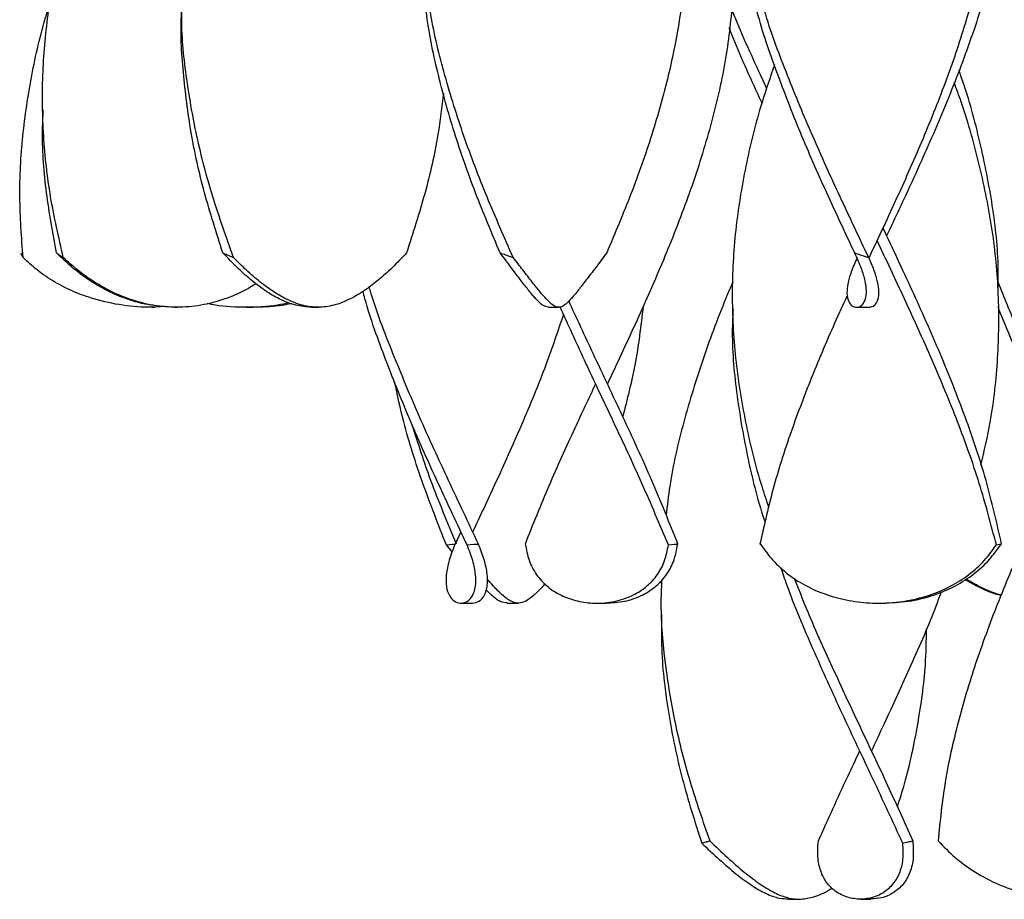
# Model space of a CAD drawing. Header units: millimetres. Extents: x 1128 to 3106, y 573 to 3385.
# Tile 7 of 46: x 1182 to 1348, y 1608 to 1757. Entities that reach past the tile are written whole.
import ezdxf

# ---------------------------------------------------------------- set-up
doc = ezdxf.new("R2010")
doc.units = ezdxf.units.MM

msp = doc.modelspace()

# ---------------------------------------------------------------- linework, layer by layer
at = {"color": 7, "linetype": 'Continuous', "lineweight": 25}
for p, q in [((1185.76, 1741.48), (1185.76, 1741.48)), ((1181.95, 1724.82), (1181.95, 1724.82)), ((1325.77, 1717.33), (1325.39, 1716.47)), ((1204.25, 1708.15), (1204.65, 1708.15)), ((1206.68, 1708.27), (1204.65, 1708.15)), ((1208.06, 1708.15), (1208.46, 1708.15)), ((1220.19, 1708.15), (1221.34, 1708.15)), ((1231.17, 1708.15), (1232.32, 1708.15)), ((1271.18, 1708.15), (1272.95, 1708.15)), ((1302.31, 1708.15), (1302.31, 1708.15)), ((1323.28, 1708.15), (1325.45, 1708.15)), ((1347.31, 1708.15), (1347.31, 1708.15)), ((1256.43, 1670.22), (1255.46, 1668.15)), ((1253.98, 1668), (1255.01, 1668.15)), ((1254.99, 1666.83), (1253.98, 1668)), ((1255.01, 1668.15), (1255.46, 1668.15)), ((1255.46, 1668.15), (1255.46, 1668.15)), ((1257.48, 1668), (1258.64, 1668.15)), ((1258.64, 1668.15), (1259.41, 1668.15)), ((1267.27, 1668.15), (1267.32, 1668.15)), ((1291.5, 1668), (1292.47, 1668.15)), ((1292.47, 1668.15), (1293.12, 1668.15)), ((1306.96, 1668.15), (1307.05, 1668.15)), ((1346.91, 1668), (1347.44, 1668.15)), ((1347.44, 1668.15), (1347.8, 1668.15)), ((1290.33, 1661.51), (1290.01, 1661.72)), ((1256.44, 1658.15), (1258.42, 1658.15)), ((1264.25, 1658.15), (1266.13, 1658.15)), ((1279.42, 1658.15), (1280.97, 1658.15)), ((1290.24, 1658.15), (1290.24, 1658.15)), ((1327.03, 1658.15), (1327.73, 1658.15)), ((1311.87, 1608.15), (1313.6, 1608.15)), ((1323.94, 1608.15), (1325.68, 1608.15))]:
    msp.add_line(p, q, dxfattribs=at)
at = {"color": 7, "linetype": 'Continuous', "lineweight": 25, "flags": 128}
for points in [[(1328.38, 1720.22), (1328.38, 1720.22), (1328.38, 1720.22)], [(1325.37, 1716.48), (1325.37, 1716.48), (1325.37, 1716.48)], [(1279.19, 1695.22), (1279.19, 1695.22), (1279.19, 1695.22)], [(1281.19, 1695.22), (1281.19, 1695.22), (1281.19, 1695.22)], [(1256.43, 1670.22), (1256.43, 1670.22), (1256.43, 1670.22)], [(1258.43, 1670.22), (1258.43, 1670.22), (1258.43, 1670.22)], [(1323.81, 1633.15), (1323.81, 1633.15), (1323.81, 1633.15)], [(1325.81, 1633.15), (1325.81, 1633.15), (1325.81, 1633.15)]]:
    msp.add_lwpolyline(points, dxfattribs=at)
at = {"color": 7, "linetype": 'Continuous', "lineweight": 25}
for points, knots in [([(1332.69, 1856.69), (1333.99, 1853.84), (1336.8, 1847.66), (1340.83, 1837.82), (1344.56, 1827.15), (1347.5, 1816.15), (1349.38, 1805.15), (1350.1, 1794.15), (1349.61, 1783.23), (1347.99, 1772.4), (1345.34, 1761.65), (1341.79, 1750.91), (1337.5, 1740.16), (1332.95, 1729.93), (1329.82, 1723.28), (1328.37, 1720.22)], [0, 0, 0, 0, 0.0625799, 0.1358483, 0.2164628, 0.2970707, 0.3776654, 0.4582613, 0.5388727, 0.6176363, 0.6963821, 0.7751328, 0.8539036, 0.9326567, 1, 1, 1, 1]), ([(1330.88, 1850.29), (1332.24, 1847.24), (1335.25, 1840.53), (1339.28, 1830.15), (1342.81, 1819.15), (1345.29, 1808.43), (1346.69, 1797.98), (1347.05, 1787.81), (1346.38, 1777.64), (1344.71, 1767.46), (1342.15, 1757.35), (1338.81, 1747.3), (1334.86, 1737.31), (1330.45, 1727.32), (1327.33, 1720.66), (1325.77, 1717.33)], [0, 0, 0, 0, 0.068752, 0.151473, 0.234195, 0.316933, 0.393441, 0.46993, 0.546449, 0.622945, 0.69944, 0.774593, 0.849717, 0.924866, 1, 1, 1, 1]), ([(1277.2, 1836.64), (1278.2, 1834.48), (1280.89, 1828.65), (1284.85, 1819.15), (1288.71, 1808.43), (1291.65, 1797.98), (1293.64, 1787.81), (1294.64, 1777.64), (1294.63, 1767.46), (1293.6, 1757.35), (1291.62, 1747.3), (1288.8, 1737.31), (1285.28, 1727.32), (1282.47, 1720.66), (1281.07, 1717.33)], [0, 0, 0, 0, 0.05442, 0.146604, 0.238805, 0.324064, 0.409302, 0.494573, 0.579818, 0.665063, 0.748812, 0.832528, 0.916272, 1, 1, 1, 1]), ([(1189.26, 1716.54), (1188.48, 1719.96), (1186.92, 1726.8), (1185.79, 1737.06), (1185.63, 1747.32), (1186.53, 1757.58), (1188.42, 1767.78), (1191.19, 1777.92), (1194.69, 1788), (1198.81, 1798.07), (1202.04, 1805.32), (1203.86, 1809.2), (1204.11, 1809.73)], [0, 0, 0, 0, 0.110114, 0.220223, 0.330308, 0.440431, 0.550529, 0.658653, 0.766816, 0.874935, 0.983081, 1, 1, 1, 1]), ([(1263.07, 1717.33), (1261.64, 1720.72), (1258.79, 1727.51), (1255.21, 1737.68), (1252.42, 1747.85), (1250.75, 1755.81), (1250.37, 1760.38), (1250.27, 1761.56)], [0, 0, 0, 0, 0.229965, 0.459987, 0.689924, 0.919927, 1, 1, 1, 1]), ([(1265.29, 1716.54), (1263.78, 1719.96), (1260.76, 1726.8), (1256.83, 1737.06), (1253.64, 1747.32), (1251.62, 1755.35), (1251.03, 1759.96), (1250.88, 1761.15)], [0, 0, 0, 0, 0.230011, 0.460011, 0.68996, 0.91999, 1, 1, 1, 1]), ([(1302.45, 1761.11), (1302.13, 1757.71), (1301.47, 1750.73), (1299.11, 1740.16), (1295.86, 1729.41), (1291.86, 1718.87), (1287.4, 1708.53), (1283.78, 1700.71), (1281.69, 1696.28), (1281.19, 1695.22)], [0, 0, 0, 0, 0.154886, 0.318016, 0.48111, 0.644187, 0.797996, 0.951778, 1, 1, 1, 1]), ([(1182.46, 1716.54), (1182.21, 1719.96), (1181.71, 1726.8), (1182.26, 1737.06), (1183.83, 1747.32), (1185.51, 1754.86), (1186.85, 1758.98), (1187.08, 1759.68)], [0, 0, 0, 0, 0.237865, 0.475718, 0.713519, 0.951403, 1, 1, 1, 1]), ([(1218.03, 1716.54), (1216.81, 1719.96), (1214.38, 1726.8), (1211.67, 1737.06), (1209.93, 1747.32), (1209.16, 1754.86), (1209.29, 1758.97), (1209.31, 1759.67)], [0, 0, 0, 0, 0.237952, 0.475892, 0.71378, 0.951752, 1, 1, 1, 1]), ([(1308.11, 1745.17), (1307.76, 1745.93), (1305.74, 1750.25), (1303.68, 1754.74), (1302.23, 1758.47), (1302.16, 1758.63)], [0, 0, 0, 0, 0.168081, 0.964197, 1, 1, 1, 1]), ([(1322.97, 1717.33), (1321.38, 1720.72), (1318.2, 1727.51), (1313.71, 1737.68), (1309.78, 1747.85), (1307.22, 1755.11), (1306.28, 1758.99), (1306.17, 1759.48)], [0, 0, 0, 0, 0.24135, 0.48276, 0.724081, 0.96547, 1, 1, 1, 1]), ([(1325.34, 1716.54), (1323.72, 1719.96), (1320.49, 1726.8), (1315.8, 1737.06), (1311.57, 1747.32), (1308.77, 1754.65), (1307.68, 1758.57), (1307.54, 1759.06)], [0, 0, 0, 0, 0.241369, 0.4827267, 0.7240305, 0.9654198, 1, 1, 1, 1]), ([(1216.22, 1717.33), (1215.14, 1720.72), (1212.96, 1727.51), (1210.7, 1737.68), (1209.46, 1747.85), (1209.01, 1754.67), (1209.25, 1758.11), (1209.25, 1758.15)], [0, 0, 0, 0, 0.2491839, 0.4984299, 0.7475844, 0.9968094, 1, 1, 1, 1]), ([(1307.29, 1742.69), (1307.27, 1742.74), (1305.56, 1746.39), (1303.63, 1750.62), (1302.01, 1754.8), (1301.79, 1755.37)], [0, 0, 0, 0, 0.010913, 0.864454, 1, 1, 1, 1]), ([(1309.43, 1749.09), (1308.7, 1747), (1306.72, 1741.31), (1304.43, 1732.01), (1302.68, 1721.19), (1302.1, 1710.36), (1302.66, 1699.54), (1304.4, 1688.72), (1306.42, 1680.32), (1308.05, 1675.52), (1308.46, 1674.33)], [0, 0, 0, 0, 0.083765, 0.228496, 0.373263, 0.518006, 0.662729, 0.807468, 0.952237, 1, 1, 1, 1]), ([(1347.19, 1710.85), (1347.22, 1712.33), (1347.3, 1717.38), (1346.27, 1726.01), (1344.09, 1736.72), (1342.07, 1744.11), (1340.67, 1747.92), (1340.58, 1748.16)], [0, 0, 0, 0, 0.119054, 0.406264, 0.693402, 0.980519, 1, 1, 1, 1]), ([(1344.31, 1681.48), (1344.87, 1683.89), (1346.27, 1689.92), (1347.29, 1699.54), (1347.44, 1710.36), (1346.4, 1721.19), (1344.21, 1732.01), (1341.93, 1740.32), (1340.18, 1745.02), (1339.77, 1746.11)], [0, 0, 0, 0, 0.11205, 0.279475, 0.446881, 0.61431, 0.781767, 0.949183, 1, 1, 1, 1]), ([(1253.5, 1744.34), (1253.22, 1742), (1252.55, 1736.33), (1250.47, 1727.32), (1248.33, 1720.66), (1247.27, 1717.33)], [0, 0, 0, 0, 0.260129, 0.630101, 1, 1, 1, 1]), ([(1188.09, 1717.33), (1187.48, 1720.72), (1186.26, 1727.51), (1185.62, 1735.55), (1185.82, 1740.21), (1185.88, 1741.48)], [0, 0, 0, 0, 0.421227, 0.84256, 1, 1, 1, 1]), ([(1347.8, 1668.15), (1346.98, 1671.73), (1345.36, 1678.88), (1341.74, 1689.62), (1337.48, 1700.35), (1332.72, 1711), (1329.39, 1718.08), (1327.74, 1721.58)], [0, 0, 0, 0, 0.20087, 0.401778, 0.602704, 0.803577, 1, 1, 1, 1]), ([(1346.91, 1668), (1346, 1671.46), (1344.2, 1678.39), (1340.44, 1688.79), (1336.14, 1699.19), (1331.48, 1709.4), (1328.3, 1716.16), (1326.75, 1719.44)], [0, 0, 0, 0, 0.202087, 0.404242, 0.606351, 0.808439, 1, 1, 1, 1]), ([(1182.07, 1717.33), (1182.12, 1717.23), (1182.2, 1717.04), (1182.33, 1716.78), (1182.42, 1716.62), (1182.46, 1716.54)], [0, 0, 0, 0, 0.400872, 0.700424, 1, 1, 1, 1]), ([(1188.09, 1717.33), (1188.25, 1717.23), (1188.51, 1717.04), (1188.9, 1716.78), (1189.14, 1716.62), (1189.26, 1716.54)], [0, 0, 0, 0, 0.400872, 0.700424, 1, 1, 1, 1]), ([(1208.06, 1708.15), (1206.72, 1708.22), (1204.04, 1708.35), (1200.24, 1709.37), (1196.81, 1710.82), (1193.8, 1712.56), (1190.87, 1714.67), (1189.05, 1716.42), (1188.09, 1717.33)], [0, 0, 0, 0, 0.203747, 0.407666, 0.5678, 0.706934, 0.845922, 1, 1, 1, 1]), ([(1216.22, 1717.33), (1216.46, 1717.23), (1216.88, 1717.04), (1217.48, 1716.78), (1217.85, 1716.62), (1218.03, 1716.54)], [0, 0, 0, 0, 0.400872, 0.700424, 1, 1, 1, 1]), ([(1231.17, 1708.15), (1230.3, 1708.22), (1228.55, 1708.35), (1225.98, 1709.37), (1223.5, 1710.82), (1221.18, 1712.56), (1218.77, 1714.67), (1217.1, 1716.42), (1216.22, 1717.33)], [0, 0, 0, 0, 0.203747, 0.407666, 0.5678, 0.706934, 0.845922, 1, 1, 1, 1]), ([(1247.27, 1717.33), (1246.47, 1716.49), (1244.87, 1714.81), (1242.5, 1712.72), (1240.09, 1710.88), (1237.56, 1709.38), (1234.94, 1708.38), (1232.33, 1708.04), (1229.71, 1708.37), (1227.21, 1709.33), (1224.8, 1710.71), (1222.54, 1712.35), (1220.26, 1714.3), (1218.74, 1715.83), (1218.03, 1716.54)], [0, 0, 0, 0, 0.072157, 0.144318, 0.215134, 0.304583, 0.406881, 0.511523, 0.615476, 0.719281, 0.791916, 0.86422, 0.936443, 1, 1, 1, 1]), ([(1263.07, 1717.33), (1263.36, 1717.23), (1263.88, 1717.04), (1264.62, 1716.78), (1265.06, 1716.62), (1265.29, 1716.54)], [0, 0, 0, 0, 0.400872, 0.700424, 1, 1, 1, 1]), ([(1271.18, 1708.15), (1270.88, 1708.22), (1270.28, 1708.35), (1269.25, 1709.37), (1268.03, 1710.82), (1266.67, 1712.56), (1265.07, 1714.67), (1263.75, 1716.42), (1263.07, 1717.33)], [0, 0, 0, 0, 0.203747, 0.407666, 0.5678, 0.706934, 0.845922, 1, 1, 1, 1]), ([(1281.07, 1717.33), (1280.44, 1716.49), (1279.18, 1714.81), (1277.58, 1712.72), (1276.16, 1710.88), (1274.91, 1709.38), (1273.86, 1708.38), (1272.96, 1708.04), (1272.04, 1708.37), (1271.03, 1709.33), (1269.84, 1710.71), (1268.53, 1712.35), (1267.01, 1714.3), (1265.84, 1715.83), (1265.29, 1716.54)], [0, 0, 0, 0, 0.072157, 0.144318, 0.215134, 0.304583, 0.406881, 0.511523, 0.615476, 0.719281, 0.791916, 0.86422, 0.936443, 1, 1, 1, 1]), ([(1323.4, 1716.54), (1323.03, 1715.72), (1322.3, 1714.07), (1321.76, 1712.07), (1321.6, 1710.33), (1321.89, 1709.07), (1322.52, 1708.31), (1323.33, 1708.06), (1324.2, 1708.38), (1324.83, 1709.36), (1325.02, 1710.82), (1324.79, 1712.56), (1324.18, 1714.67), (1323.39, 1716.42), (1322.97, 1717.33)], [0, 0, 0, 0, 0.073649, 0.147323, 0.219531, 0.314191, 0.401297, 0.488464, 0.592688, 0.697, 0.778914, 0.850086, 0.921184, 1, 1, 1, 1]), ([(1322.97, 1717.33), (1323.28, 1717.23), (1323.84, 1717.04), (1324.63, 1716.78), (1325.1, 1716.62), (1325.34, 1716.54)], [0, 0, 0, 0, 0.400872, 0.700424, 1, 1, 1, 1]), ([(1206.34, 1708.3), (1205.64, 1708.24), (1203.31, 1708.03), (1199.33, 1708.4), (1194.91, 1709.32), (1191.05, 1710.71), (1187.81, 1712.35), (1184.87, 1714.3), (1183.23, 1715.83), (1182.46, 1716.54)], [0, 0, 0, 0, 0.083122, 0.278243, 0.473086, 0.609424, 0.745139, 0.880703, 1, 1, 1, 1]), ([(1221.84, 1712.12), (1221.26, 1711.77), (1219.49, 1710.68), (1216.34, 1709.39), (1212.47, 1708.37), (1208.47, 1708.04), (1204.45, 1708.37), (1200.77, 1709.33), (1197.44, 1710.71), (1194.51, 1712.35), (1191.73, 1714.3), (1190.05, 1715.83), (1189.26, 1716.54)], [0, 0, 0, 0, 0.052212, 0.160228, 0.283762, 0.410125, 0.535657, 0.661009, 0.748722, 0.836035, 0.92325, 1, 1, 1, 1]), ([(1325.45, 1708.15), (1325.75, 1708.22), (1326.36, 1708.34), (1326.95, 1709.33), (1327.12, 1710.71), (1326.91, 1712.35), (1326.34, 1714.3), (1325.66, 1715.83), (1325.34, 1716.54)], [0, 0, 0, 0, 0.212811, 0.425318, 0.574015, 0.722035, 0.869888, 1, 1, 1, 1]), ([(1302.4, 1712.42), (1302.1, 1711.73), (1300.23, 1707.44), (1297.3, 1699.54), (1293.96, 1688.72), (1291.88, 1679.87), (1291.31, 1674.62), (1291.12, 1672.98)], [0, 0, 0, 0, 0.052128, 0.326452, 0.600808, 0.87522, 1, 1, 1, 1]), ([(1363.96, 1675.22), (1362.74, 1677.86), (1359.86, 1684.08), (1355.22, 1693.87), (1350.73, 1703.62), (1348.25, 1709.81), (1347.2, 1712.43)], [0, 0, 0, 0, 0.2131866, 0.5011451, 0.7890371, 1, 1, 1, 1]), ([(1257.48, 1668), (1255.85, 1671.46), (1252.58, 1678.39), (1247.88, 1688.79), (1243.73, 1699.19), (1241.02, 1706.54), (1240.01, 1710.43), (1239.9, 1710.85)], [0, 0, 0, 0, 0.24257, 0.485222, 0.727818, 0.970389, 1, 1, 1, 1]), ([(1259.41, 1668.15), (1257.72, 1671.73), (1254.34, 1678.88), (1249.37, 1689.62), (1244.92, 1700.35), (1242.06, 1707.67), (1241, 1711.42), (1240.95, 1711.59)], [0, 0, 0, 0, 0.247055, 0.494158, 0.741281, 0.988341, 1, 1, 1, 1]), ([(1321.74, 1710.21), (1321.3, 1709.25), (1319.34, 1705.01), (1316.12, 1697.52), (1312.35, 1687.73), (1309.16, 1677.94), (1307.7, 1671.41), (1306.96, 1668.15)], [0, 0, 0, 0, 0.069018, 0.301809, 0.534502, 0.767296, 1, 1, 1, 1]), ([(1227.44, 1708.92), (1226.77, 1708.77), (1224.4, 1708.23), (1220.2, 1708.11), (1216.21, 1708.2), (1214.05, 1708.68), (1213.59, 1708.78)], [0, 0, 0, 0, 0.146313, 0.523938, 0.899079, 1, 1, 1, 1]), ([(1227.85, 1708.76), (1227.14, 1708.62), (1225, 1708.21), (1222.81, 1708.18), (1221.34, 1708.15)], [0, 0, 0, 0, 0.3296366, 1, 1, 1, 1]), ([(1293.12, 1668.15), (1291.67, 1671.73), (1288.78, 1678.88), (1283.85, 1689.62), (1279.04, 1699.73), (1276.03, 1706.26), (1274.66, 1709.22)], [0, 0, 0, 0, 0.261333, 0.522716, 0.784121, 1, 1, 1, 1]), ([(1273.77, 1706.97), (1272.81, 1704.11), (1270.72, 1697.88), (1266.72, 1688.26), (1262.51, 1678.87), (1259.67, 1672.86), (1258.43, 1670.22)], [0, 0, 0, 0, 0.233349, 0.509037, 0.784825, 1, 1, 1, 1]), ([(1291.5, 1668), (1290.03, 1671.46), (1287.1, 1678.39), (1282.24, 1688.79), (1277.5, 1698.74), (1274.56, 1705.22), (1273.19, 1708.24)], [0, 0, 0, 0, 0.2583497, 0.5167863, 0.7751633, 1, 1, 1, 1]), ([(1287.23, 1708.28), (1286.84, 1704.98), (1286.11, 1698.78), (1284.53, 1692.58), (1283.79, 1689.67)], [0, 0, 0, 0, 0.531201, 1, 1, 1, 1]), ([(1302.42, 1707.8), (1302.37, 1706.73), (1302.14, 1702.08), (1302.87, 1693.87), (1304.71, 1683.08), (1306.49, 1675.73), (1307.8, 1671.95), (1307.85, 1671.81)], [0, 0, 0, 0, 0.089459, 0.387102, 0.684814, 0.988344, 1, 1, 1, 1]), ([(1363.93, 1671.04), (1362.87, 1673.33), (1360.15, 1679.22), (1355.64, 1688.72), (1350.98, 1698.82), (1348.35, 1705.31), (1347.19, 1708.2)], [0, 0, 0, 0, 0.184607, 0.475892, 0.767118, 1, 1, 1, 1]), ([(1253.98, 1668), (1252.62, 1671.46), (1249.9, 1678.39), (1246.95, 1687.58), (1245.72, 1693.31), (1245.24, 1695.57)], [0, 0, 0, 0, 0.377063, 0.754253, 1, 1, 1, 1]), ([(1279.2, 1695.22), (1278.02, 1692.72), (1275.31, 1686.96), (1271.21, 1677.94), (1268.58, 1671.41), (1267.27, 1668.15)], [0, 0, 0, 0, 0.276546, 0.638343, 1, 1, 1, 1]), ([(1255.69, 1668.15), (1254.19, 1671.73), (1251.38, 1678.42), (1249.23, 1685.1), (1248.23, 1688.22)], [0, 0, 0, 0, 0.534802, 1, 1, 1, 1]), ([(1358.28, 1683.15), (1357.45, 1681.4), (1355.06, 1676.32), (1351.21, 1667.92), (1346.98, 1657.93), (1343.29, 1647.95), (1340.31, 1637.97), (1338.09, 1627.99), (1337.39, 1621.33), (1337.05, 1618)], [0, 0, 0, 0, 0.080563, 0.233784, 0.387028, 0.540288, 0.693503, 0.84678, 1, 1, 1, 1]), ([(1255.46, 1668.15), (1255.1, 1667.21), (1254.37, 1665.34), (1253.89, 1662.89), (1253.93, 1660.86), (1254.43, 1659.36), (1255.27, 1658.43), (1256.35, 1658.04), (1257.52, 1658.33), (1258.47, 1659.34), (1258.97, 1660.93), (1258.99, 1662.92), (1258.53, 1665.3), (1257.83, 1667.1), (1257.48, 1668)], [0, 0, 0, 0, 0.082176, 0.164297, 0.246593, 0.328929, 0.409904, 0.49092, 0.585521, 0.680053, 0.760784, 0.841477, 0.920715, 1, 1, 1, 1]), ([(1258.42, 1658.18), (1258.79, 1658.23), (1259.56, 1658.34), (1260.48, 1659.4), (1260.95, 1661.01), (1260.95, 1663.03), (1260.47, 1665.42), (1259.76, 1667.24), (1259.4, 1668.15)], [0, 0, 0, 0, 0.172573, 0.361473, 0.522356, 0.683169, 0.841535, 1, 1, 1, 1]), ([(1267.32, 1668.15), (1267.49, 1667.21), (1267.84, 1665.34), (1269.13, 1662.89), (1271.02, 1660.86), (1273.4, 1659.36), (1276.12, 1658.43), (1279.17, 1658.04), (1282.41, 1658.33), (1285.44, 1659.34), (1287.9, 1660.93), (1289.73, 1662.92), (1290.98, 1665.3), (1291.32, 1667.1), (1291.5, 1668)], [0, 0, 0, 0, 0.082176, 0.164297, 0.246593, 0.328929, 0.409904, 0.49092, 0.585521, 0.680053, 0.760784, 0.841477, 0.920715, 1, 1, 1, 1]), ([(1280.96, 1658.18), (1282, 1658.23), (1284.17, 1658.34), (1287.1, 1659.4), (1289.54, 1661.01), (1291.34, 1663.03), (1292.57, 1665.42), (1292.9, 1667.24), (1293.07, 1668.15)], [0, 0, 0, 0, 0.172573, 0.361473, 0.522356, 0.683169, 0.841535, 1, 1, 1, 1]), ([(1307.05, 1668.15), (1307.71, 1667.21), (1309.04, 1665.34), (1311.76, 1662.89), (1314.99, 1660.86), (1318.61, 1659.36), (1322.49, 1658.43), (1326.69, 1658.04), (1331.14, 1658.33), (1335.44, 1659.34), (1339.19, 1660.93), (1342.33, 1662.92), (1344.97, 1665.3), (1346.26, 1667.1), (1346.91, 1668)], [0, 0, 0, 0, 0.082176, 0.164297, 0.246593, 0.328929, 0.409904, 0.49092, 0.585521, 0.680053, 0.760784, 0.841477, 0.920715, 1, 1, 1, 1]), ([(1327.73, 1658.18), (1329.15, 1658.23), (1332.14, 1658.34), (1336.3, 1659.4), (1340.05, 1661.01), (1343.17, 1663.03), (1345.79, 1665.42), (1347.07, 1667.24), (1347.71, 1668.15)], [0, 0, 0, 0, 0.1725727, 0.3614731, 0.5223557, 0.6831692, 0.8415349, 1, 1, 1, 1]), ([(1310.46, 1664.22), (1310.79, 1663.24), (1312.35, 1658.63), (1315.89, 1650.38), (1320.81, 1639.46), (1326.02, 1628.53), (1329.38, 1621.25), (1331.06, 1617.61)], [0, 0, 0, 0, 0.062477, 0.296835, 0.531242, 0.765644, 1, 1, 1, 1]), ([(1270.66, 1661.43), (1270.49, 1661.24), (1269.71, 1660.37), (1268.63, 1659.33), (1267.36, 1658.4), (1266.19, 1658.04), (1264.95, 1658.34), (1263.55, 1659.4), (1262.19, 1660.75), (1261.22, 1661.84), (1260.87, 1662.23)], [0, 0, 0, 0, 0.038812, 0.179458, 0.318383, 0.457378, 0.620227, 0.782953, 0.921543, 1, 1, 1, 1]), ([(1290.35, 1662.09), (1290.29, 1660.71), (1290.11, 1655.99), (1290.83, 1647.95), (1292.48, 1637.97), (1295.01, 1627.99), (1297.32, 1621.33), (1298.48, 1618)], [0, 0, 0, 0, 0.0942545, 0.3207159, 0.5471108, 0.7735981, 1, 1, 1, 1]), ([(1312.76, 1662.39), (1313.34, 1660.9), (1315.2, 1656.09), (1318.88, 1647.95), (1323.52, 1637.97), (1328.28, 1627.99), (1331.28, 1621.33), (1332.78, 1618)], [0, 0, 0, 0, 0.100281, 0.325236, 0.550124, 0.775105, 1, 1, 1, 1]), ([(1347.71, 1659.45), (1347.62, 1659.47), (1346.22, 1659.79), (1344.14, 1660.69), (1342.27, 1661.75), (1341.59, 1662.13)], [0, 0, 0, 0, 0.040853, 0.654494, 1, 1, 1, 1]), ([(1347.75, 1659.54), (1347.7, 1659.55), (1346.34, 1659.87), (1344.29, 1660.77), (1342.42, 1661.85), (1341.75, 1662.23)], [0, 0, 0, 0, 0.022423, 0.646632, 1, 1, 1, 1]), ([(1264.25, 1658.19), (1263.87, 1658.24), (1263.06, 1658.34), (1261.93, 1659.17), (1261.01, 1660.11), (1260.69, 1660.43)], [0, 0, 0, 0, 0.366836, 0.782774, 1, 1, 1, 1]), ([(1325.81, 1633.15), (1326.52, 1634.67), (1328.82, 1639.54), (1332.56, 1647.75), (1335.85, 1655.21), (1337.35, 1659.32), (1337.63, 1660.08)], [0, 0, 0, 0, 0.169143, 0.542281, 0.915544, 1, 1, 1, 1]), ([(1290.36, 1656.27), (1290.33, 1654.31), (1290.25, 1648.7), (1291.42, 1639.46), (1293.63, 1628.53), (1295.96, 1621.25), (1297.12, 1617.61)], [0, 0, 0, 0, 0.152408, 0.434961, 0.717508, 1, 1, 1, 1]), ([(1330.19, 1623.69), (1330.61, 1625.01), (1332.07, 1629.68), (1333.72, 1637.71), (1335, 1646.43), (1335.08, 1651.81), (1335.11, 1653.84)], [0, 0, 0, 0, 0.131648, 0.464905, 0.798032, 1, 1, 1, 1]), ([(1316.84, 1618), (1318.47, 1621.62), (1320.75, 1626.67), (1323.14, 1631.72), (1323.81, 1633.15)], [0, 0, 0, 0, 0.716788, 1, 1, 1, 1]), ([(1297.12, 1617.61), (1297.24, 1617.64), (1297.49, 1617.71), (1297.94, 1617.84), (1298.27, 1617.94), (1298.48, 1618)], [0, 0, 0, 0, 0.269889, 0.539779, 1, 1, 1, 1]), ([(1297.12, 1617.61), (1298.12, 1616.67), (1300.11, 1614.8), (1302.95, 1612.37), (1305.59, 1610.4), (1308.01, 1609.02), (1310.07, 1608.25), (1311.32, 1608.22), (1311.87, 1608.21)], [0, 0, 0, 0, 0.174721, 0.349327, 0.524282, 0.69932, 0.870059, 1, 1, 1, 1]), ([(1298.48, 1618), (1299.48, 1617.05), (1301.49, 1615.13), (1304.36, 1612.64), (1307.04, 1610.6), (1309.49, 1609.13), (1311.74, 1608.28), (1313.89, 1608.05), (1316.18, 1608.5), (1317.9, 1609.19), (1318.99, 1609.93), (1319.12, 1610.02)], [0, 0, 0, 0, 0.121883, 0.243678, 0.365795, 0.487963, 0.60604, 0.72532, 0.844592, 0.981533, 1, 1, 1, 1]), ([(1331.06, 1617.61), (1331.11, 1616.67), (1331.2, 1614.8), (1330.57, 1612.37), (1329.34, 1610.4), (1327.63, 1609), (1325.58, 1608.22), (1323.4, 1608.07), (1321.16, 1608.55), (1319.2, 1609.73), (1317.73, 1611.53), (1316.9, 1613.72), (1316.65, 1615.93), (1316.79, 1617.43), (1316.84, 1618)], [0, 0, 0, 0, 0.0863547, 0.1726524, 0.2591231, 0.3456344, 0.4300207, 0.5152757, 0.6005204, 0.6980326, 0.7814148, 0.8649404, 0.9485007, 1, 1, 1, 1]), ([(1332.78, 1618), (1332.85, 1617.05), (1332.98, 1615.13), (1332.42, 1612.64), (1331.24, 1610.6), (1329.57, 1609.14), (1327.64, 1608.28), (1326.3, 1608.22), (1325.67, 1608.19)], [0, 0, 0, 0, 0.171836, 0.343549, 0.515715, 0.687952, 0.854422, 1, 1, 1, 1]), ([(1331.06, 1617.61), (1331.21, 1617.64), (1331.52, 1617.71), (1332.1, 1617.84), (1332.52, 1617.94), (1332.78, 1618)], [0, 0, 0, 0, 0.269889, 0.539779, 1, 1, 1, 1]), ([(1337.05, 1618), (1337.98, 1617.05), (1339.86, 1615.13), (1343.3, 1612.64), (1347.14, 1610.6), (1351.27, 1609.13), (1355.54, 1608.28), (1359.86, 1608.05), (1364.38, 1608.48), (1368.28, 1609.39), (1370.57, 1610.41), (1371.35, 1610.77)], [0, 0, 0, 0, 0.1156599, 0.2312375, 0.3471199, 0.4630501, 0.5750986, 0.6882887, 0.8014714, 0.9314211, 1, 1, 1, 1])]:
    msp.add_open_spline(points, degree=3, knots=knots, dxfattribs=at)

doc.saveas('drawing.dxf')
